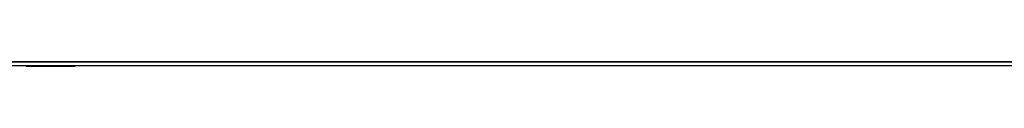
# Model space of a CAD drawing. Extents: x 172 to 2886, y 316 to 2181.
# Tile 9 of 30: x 1218.75 to 1502.37, y 1730.36 to 1731.61. Entities that reach past the tile are written whole.
import ezdxf

# ---------------------------------------------------------------- set-up
doc = ezdxf.new("R2010")
doc.units = 0
doc.header["$LTSCALE"] = 25.4
doc.header["$MEASUREMENT"] = 0
doc.layers.get('0').update_dxf_attribs({"linetype": 'CONTINUOUS'})

msp = doc.modelspace()

# ---------------------------------------------------------------- linework, layer by layer
for p, q in [((1012.59, 1730.6), (2042.52, 1730.6)), ((1013.3, 1731.61), (2041.81, 1731.61)), ((1014.29, 1730.58), (2040.82, 1730.58)), ((2018.54, 1731.6), (1036.57, 1731.6)), ((1218.84, 1730.58), (1218.84, 1730.36)), ((1219.37, 1730.38), (1219.37, 1730.58)), ((1220.62, 1730.38), (1220.62, 1730.58)), ((1220.62, 1730.38), (1231.63, 1730.38)), ((1223.83, 1730.36), (1223.83, 1730.38)), ((1224.47, 1730.36), (1224.47, 1730.38)), ((1227.41, 1730.38), (1227.41, 1730.36)), ((1228.46, 1730.38), (1228.46, 1730.36)), ((1229.07, 1730.38), (1229.07, 1730.36)), ((1231.63, 1730.38), (1231.63, 1730.58)), ((1231.63, 1730.38), (1233.83, 1730.38)), ((1233, 1730.36), (1233, 1730.38)), ((1233.76, 1730.36), (1233.76, 1730.38)), ((1233.8, 1730.58), (1233.83, 1730.58)), ((1233.83, 1730.38), (1233.83, 1730.58)), ((1233.83, 1730.38), (1234.1, 1730.38)), ((1234.1, 1730.38), (1234.1, 1730.58)), ((1234.1, 1730.38), (1234.76, 1730.38)), ((1234.67, 1730.36), (1234.67, 1730.38)), ((1234.76, 1730.38), (1234.76, 1730.58))]:
    msp.add_line(p, q)

doc.saveas('drawing.dxf')
